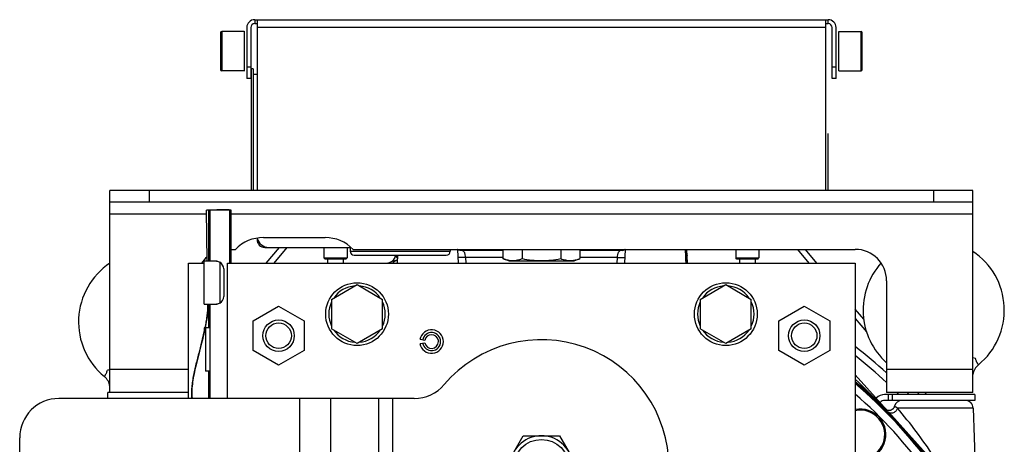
# Model space of a CAD drawing. Extents: x -849 to 1181, y 8 to 1248.
# Tile 7 of 35: x -849 to -598, y 755 to 863. Entities that reach past the tile are written whole.
import ezdxf

# ---------------------------------------------------------------- set-up
doc = ezdxf.new("R2010")
doc.units = 0
doc.header["$LTSCALE"] = 65.395
doc.layers.get('0').update_dxf_attribs({"linetype": 'CONTINUOUS'})

msp = doc.modelspace()

# ---------------------------------------------------------------- linework, layer by layer
at = {"color": 6, "linetype": 'CONTINUOUS'}
for p, q in [((-791.16, 861.04), (-791.16, 848.04)), ((-788.56, 863.04), (-788.56, 819.54)), ((-788.56, 863.04), (-643.56, 863.04)), ((-643.56, 819.54), (-643.56, 863.04)), ((-640.96, 848.04), (-640.96, 861.04)), ((-791.86, 860.04), (-797.56, 860.04)), ((-640.26, 860.04), (-634.56, 860.04)), ((-797.86, 855.04), (-797.86, 855.01)), ((-634.26, 855.04), (-634.26, 855.07)), ((-791.86, 850.04), (-797.56, 850.04)), ((-790.06, 850.54), (-790.06, 819.54)), ((-789.56, 850.54), (-790.06, 850.54)), ((-788.56, 849.04), (-789.56, 849.04)), ((-640.26, 850.04), (-634.56, 850.04)), ((-790.16, 848.04), (-791.16, 848.04)), ((-640.96, 848.04), (-641.96, 848.04)), ((-826.06, 768.04), (-826.06, 819.54)), ((-606.06, 819.54), (-826.06, 819.54)), ((-606.06, 768.04), (-606.06, 819.54)), ((-606.06, 816.54), (-826.06, 816.54)), ((-801.24, 801.54), (-801.46, 814.49)), ((-800.96, 814.54), (-800.96, 801.54)), ((-800.52, 814.55), (-800.6, 814.55)), ((-800.56, 814.54), (-800.56, 801.54)), ((-795.56, 814.54), (-800.56, 814.54)), ((-798.06, 814.58), (-798.12, 814.58)), ((-795.66, 814.55), (-795.66, 814.58)), ((-795.52, 814.55), (-795.6, 814.55)), ((-795.56, 814.54), (-795.56, 801.04)), ((-795.16, 801.04), (-795.16, 814.54)), ((-786.92, 807.54), (-771.2, 807.54)), ((-795.16, 804.54), (-794.06, 804.54)), ((-786.19, 801.04), (-782.84, 805.04)), ((-785.56, 805.04), (-764.59, 805.04)), ((-784.23, 801.04), (-780.88, 805.04)), ((-771.51, 805.04), (-771.51, 802.34)), ((-765.61, 805.04), (-765.61, 802.34)), ((-764.81, 805.04), (-764.81, 804.04)), ((-764.06, 804.54), (-636.06, 804.54)), ((-739.31, 804.54), (-739.31, 804.04)), ((-737.43, 804.54), (-737.25, 801.04)), ((-736.84, 804.32), (-725.88, 804.32)), ((-725.88, 804.54), (-725.88, 802.17)), ((-720.97, 804.54), (-720.97, 802.17)), ((-711.15, 804.54), (-711.15, 802.17)), ((-706.25, 804.54), (-706.25, 802.17)), ((-706.25, 804.32), (-695.29, 804.32)), ((-694.69, 804.54), (-694.87, 801.04)), ((-679.43, 804.54), (-679.25, 801.04)), ((-678.83, 801.04), (-678.96, 804.54)), ((-666.51, 804.54), (-666.51, 802.34)), ((-660.61, 804.54), (-660.61, 802.34)), ((-650.82, 804.54), (-647.89, 801.04)), ((-648.86, 804.54), (-645.93, 801.04)), ((-806.06, 766.54), (-806.06, 801.04)), ((-806.06, 801.04), (-802.06, 801.04)), ((-802.06, 790.54), (-802.06, 801.54)), ((-799.06, 801.54), (-802.06, 801.54)), ((-796.06, 766.54), (-796.06, 801.04)), ((-796.06, 801.04), (-636.06, 801.04)), ((-771.21, 802.04), (-771.51, 802.34)), ((-771.51, 802.34), (-771.51, 802.34)), ((-771.51, 802.34), (-765.61, 802.34)), ((-770.56, 802.04), (-770.56, 801.04)), ((-766.56, 802.04), (-766.56, 801.04)), ((-765.91, 802.04), (-765.61, 802.34)), ((-765.61, 802.34), (-765.61, 802.34)), ((-763.81, 803.04), (-740.31, 803.04)), ((-752.77, 803.04), (-752.87, 801.04)), ((-724.41, 801.64), (-725.88, 802.17)), ((-724.41, 801.64), (-707.71, 801.64)), ((-707.71, 801.64), (-706.25, 802.17)), ((-666.51, 802.34), (-666.51, 802.34)), ((-666.51, 802.34), (-660.61, 802.34)), ((-666.21, 802.04), (-666.51, 802.34)), ((-665.56, 802.04), (-665.56, 801.04)), ((-661.56, 802.04), (-661.56, 801.04)), ((-660.91, 802.04), (-660.61, 802.34)), ((-660.61, 802.34), (-660.61, 802.34)), ((-636.06, 801.04), (-636.06, 551.04)), ((-628.06, 796.54), (-628.06, 768.04)), ((-769.56, 791.79), (-763.06, 795.55)), ((-763.06, 795.55), (-756.56, 791.79)), ((-675.56, 791.79), (-669.06, 795.55)), ((-669.06, 795.55), (-662.56, 791.79)), ((-769.56, 791.79), (-769.56, 784.29)), ((-756.56, 784.29), (-756.56, 791.79)), ((-675.56, 791.79), (-675.56, 784.29)), ((-662.56, 784.29), (-662.56, 791.79)), ((-802.06, 790.54), (-799.06, 790.54)), ((-801.06, 790.49), (-801.06, 790.54)), ((-800.96, 790.54), (-800.96, 784.54)), ((-800.56, 790.54), (-800.56, 766.54)), ((-789.56, 786.29), (-783.06, 790.05)), ((-783.06, 790.05), (-776.56, 786.29)), ((-655.56, 786.29), (-649.06, 790.05)), ((-649.06, 790.05), (-642.56, 786.29)), ((-633.9, 786.71), (-636.06, 789.28)), ((-789.56, 778.79), (-789.56, 786.29)), ((-776.56, 786.29), (-776.56, 778.79)), ((-655.56, 778.79), (-655.56, 786.29)), ((-642.56, 786.29), (-642.56, 778.79)), ((-636.06, 786.95), (-633.18, 783.52)), ((-802.06, 784.54), (-802.06, 783.28)), ((-801.8, 784.54), (-802.06, 784.54)), ((-801.66, 784.54), (-801.66, 773.54)), ((-800.56, 784.54), (-801.66, 784.54)), ((-763.06, 780.53), (-769.56, 784.29)), ((-756.56, 784.29), (-763.06, 780.53)), ((-669.06, 780.53), (-675.56, 784.29)), ((-662.56, 784.29), (-669.06, 780.53)), ((-783.06, 775.03), (-789.56, 778.79)), ((-776.56, 778.79), (-783.06, 775.03)), ((-649.06, 775.03), (-655.56, 778.79)), ((-642.56, 778.79), (-649.06, 775.03)), ((-800.96, 773.54), (-800.96, 766.54)), ((-627.88, 763.52), (-636.06, 772.6)), ((-748.46, 766.54), (-839.06, 766.54)), ((-806.06, 768.04), (-826.06, 768.04)), ((-606.06, 768.04), (-628.06, 768.04)), ((-620.2, 768.04), (-619.78, 767.54)), ((-617.82, 767.54), (-618.24, 768.04)), ((-627.56, 763.16), (-617.18, 751.62)), ((-605.99, 764.11), (-605.07, 737.67)), ((-849.06, 726.54), (-849.06, 756.54)), ((-725.3, 749.04), (-720.68, 757.04)), ((-720.68, 757.04), (-711.44, 757.04)), ((-711.44, 757.04), (-706.82, 749.04))]:
    msp.add_line(p, q, dxfattribs=at)
at = {"color": 2, "linetype": 'CONTINUOUS'}
for p, q in [((-790.16, 861.04), (-790.16, 848.04)), ((-789.16, 863.04), (-789.16, 862.04)), ((-789.16, 863.04), (-788.56, 863.04)), ((-789.16, 862.04), (-788.56, 862.04)), ((-643.56, 863.04), (-642.96, 863.04)), ((-643.56, 862.04), (-642.96, 862.04)), ((-642.96, 862.04), (-642.96, 863.04)), ((-641.96, 848.04), (-641.96, 861.04)), ((-791.86, 860.12), (-791.86, 849.96)), ((-640.26, 850.04), (-640.26, 860.04)), ((-789.56, 850.54), (-789.56, 819.54)), ((-643.06, 834.04), (-643.06, 819.54)), ((-788.56, 807.4), (-788.56, 807.04)), ((-788.39, 807.04), (-788.56, 807.04)), ((-786.56, 805.04), (-786.56, 805.21)), ((-786.56, 805.04), (-785.56, 805.04)), ((-798.81, 801.54), (-799.06, 801.54)), ((-768.56, 802.04), (-771.21, 802.04)), ((-765.91, 802.04), (-768.56, 802.04)), ((-663.56, 802.04), (-666.21, 802.04)), ((-660.91, 802.04), (-663.56, 802.04)), ((-797.06, 799.54), (-797.06, 792.54)), ((-799.06, 790.54), (-798.81, 790.54)), ((-745.78, 781.34), (-747.01, 781.56)), ((-747.01, 780.52), (-745.78, 780.74)), ((-800.56, 773.54), (-801.66, 773.54))]:
    msp.add_line(p, q, dxfattribs=at)
at = {"color": 9, "linetype": 'CONTINUOUS'}
for p, q in [((-643.56, 861.04), (-788.56, 861.04)), ((-797.86, 859.74), (-797.86, 855.04)), ((-797.56, 860.04), (-797.56, 850.04)), ((-634.56, 850.04), (-634.56, 860.04)), ((-634.26, 855.07), (-634.26, 859.74)), ((-797.86, 855.01), (-797.86, 850.34)), ((-634.26, 850.34), (-634.26, 855.04)), ((-791.16, 851.04), (-790.16, 851.04)), ((-641.96, 851.04), (-640.96, 851.04)), ((-816.06, 819.54), (-816.06, 816.54)), ((-616.06, 816.54), (-616.06, 819.54)), ((-801.44, 813.54), (-826.06, 813.54)), ((-798.06, 814.56), (-798.06, 814.54)), ((-606.06, 813.54), (-795.16, 813.54)), ((-764.81, 804.04), (-739.31, 804.04)), ((-737.18, 804.4), (-737.18, 804.4)), ((-726.74, 804.54), (-726.72, 804.32)), ((-705.4, 804.32), (-705.38, 804.54)), ((-694.94, 804.4), (-694.94, 804.4)), ((-798.06, 801.27), (-798.06, 790.81)), ((-735.28, 801.04), (-735.37, 802.5)), ((-725.88, 802.5), (-735.37, 802.5)), ((-696.76, 802.5), (-706.25, 802.5)), ((-696.76, 802.5), (-696.84, 801.04)), ((-696.76, 802.5), (-696.84, 801.04)), ((-801.06, 790.49), (-801.06, 790.49)), ((-826.06, 774.04), (-806.06, 774.04)), ((-628.06, 774.04), (-606.06, 774.04)), ((-777.62, 731.54), (-777.62, 766.54)), ((-769.84, 766.54), (-769.84, 731.54)), ((-757.52, 731.54), (-757.52, 766.54)), ((-753.99, 766.54), (-753.99, 731.54)), ((-627.56, 766.04), (-627.56, 767.54)), ((-628.3, 763.78), (-628.49, 763.97)), ((-628.3, 763.78), (-628.49, 763.97)), ((-605.99, 764.11), (-625.32, 764.11))]:
    msp.add_line(p, q, dxfattribs=at)
at = {"color": 7, "linetype": 'CONTINUOUS'}
for p, q in [((-826.56, 766.54), (-826.56, 768.04)), ((-826.06, 768.04), (-826.56, 768.04)), ((-605.56, 767.54), (-628.56, 767.54)), ((-605.56, 766.04), (-628.56, 766.04)), ((-626.56, 766.04), (-626.56, 767.54)), ((-605.56, 767.54), (-605.56, 766.04))]:
    msp.add_line(p, q, dxfattribs=at)
at = {"color": 6, "linetype": 'CONTINUOUS'}
for points in [[(-737.18, 804.4), (-737.2, 804.4), (-737.27, 804.44), (-737.34, 804.48), (-737.41, 804.52), (-737.43, 804.54)], [(-736.84, 804.32), (-736.85, 804.32), (-736.89, 804.33), (-736.93, 804.33), (-736.98, 804.34), (-737.03, 804.35), (-737.09, 804.37), (-737.16, 804.39), (-737.18, 804.4)], [(-694.94, 804.4), (-694.96, 804.39), (-695.02, 804.37), (-695.09, 804.35), (-695.14, 804.34), (-695.19, 804.33), (-695.23, 804.33), (-695.27, 804.32), (-695.29, 804.32)], [(-694.69, 804.54), (-694.71, 804.53), (-694.77, 804.48), (-694.84, 804.44), (-694.92, 804.41), (-694.94, 804.4)], [(-752.84, 801.77), (-752.87, 801.76), (-752.88, 801.76)], [(-801.06, 790.49), (-801.06, 790.18), (-801.07, 789.8), (-801.08, 789.42), (-801.11, 789.03), (-801.14, 788.63), (-801.18, 788.22), (-801.23, 787.8), (-801.29, 787.37), (-801.36, 786.94), (-801.43, 786.49), (-801.51, 786.03), (-801.6, 785.55), (-801.69, 785.07), (-801.79, 784.57), (-801.9, 784.05), (-802.01, 783.52), (-802.13, 782.97), (-802.25, 782.41), (-802.39, 781.82), (-802.53, 781.22), (-802.69, 780.6), (-802.85, 779.95), (-803.02, 779.27), (-803.21, 778.58), (-803.4, 777.86), (-803.59, 777.14), (-803.77, 776.44), (-803.94, 775.77), (-804.1, 775.13), (-804.24, 774.52), (-804.38, 773.93), (-804.51, 773.36), (-804.62, 772.8), (-804.73, 772.25), (-804.82, 771.72), (-804.91, 771.2), (-804.98, 770.69), (-805.04, 770.19), (-805.1, 769.71), (-805.14, 769.24), (-805.17, 768.78), (-805.18, 768.33), (-805.19, 767.89), (-805.18, 767.46), (-805.17, 767.04), (-805.13, 766.63), (-805.12, 766.54)], [(-626.06, 764.57), (-626.07, 764.53), (-626.1, 764.44), (-626.13, 764.36), (-626.17, 764.28), (-626.21, 764.2), (-626.26, 764.13), (-626.31, 764.06), (-626.37, 763.99), (-626.43, 763.92), (-626.49, 763.86), (-626.55, 763.81), (-626.62, 763.75), (-626.7, 763.7), (-626.77, 763.66), (-626.85, 763.62), (-626.93, 763.58), (-627.01, 763.55), (-627.1, 763.52), (-627.18, 763.5), (-627.27, 763.49), (-627.36, 763.47), (-627.45, 763.47), (-627.53, 763.47), (-627.62, 763.47), (-627.71, 763.48), (-627.8, 763.5), (-627.88, 763.52), (-627.97, 763.54), (-628.05, 763.57), (-628.13, 763.6), (-628.21, 763.64), (-628.29, 763.69), (-628.36, 763.73), (-628.43, 763.79), (-628.5, 763.84), (-628.56, 763.9)], [(-627.85, 763.51), (-627.86, 763.51), (-627.89, 763.54), (-627.92, 763.56), (-627.94, 763.58), (-627.95, 763.59)]]:
    msp.add_lwpolyline(points, dxfattribs=at)
at = {"color": 2, "linetype": 'CONTINUOUS'}
for centre in [(-763.06, 788.04), (-669.06, 788.04)]:
    msp.add_circle(centre, 8, dxfattribs=at)
at = {"color": 6, "linetype": 'CONTINUOUS'}
for centre, radius in [((-783.06, 782.54), 4), ((-783.06, 782.54), 3.25), ((-649.06, 782.54), 4), ((-649.06, 782.54), 3.25), ((-716.06, 749.04), 7.06)]:
    msp.add_circle(centre, radius, dxfattribs=at)
for centre, radius, start, end in [((-789.16, 861.04), 2, 90, 180), ((-642.96, 861.04), 2, 0, 90), ((-797.56, 859.74), 0.3, 90, 180), ((-634.56, 859.74), 0.3, 0, 90), ((-797.56, 850.34), 0.3, 180, 270), ((-634.56, 850.34), 0.3, 270, 360), ((-795.02, 601.91), 212.69, 90.8335, 91.2048), ((-786.92, 797.54), 10, 90, 135.573), ((-785.56, 808.04), 3, 192.0524, 270), ((-771.2, 797.54), 10, 44.427, 90), ((-763.81, 804.04), 1, 180, 270), ((-740.31, 804.04), 1, 270, 360), ((-636.06, 796.54), 8, 0, 90), ((-616.06, 789.06), 18, 309.3708, 56.251), ((-816.06, 786.04), 18, 123.749, 230.6292), ((-796.06, 796.54), 8, 130.5533, 145.7656), ((-799.06, 799.54), 2, 0, 60), ((-716.06, 676.04), 131, 106.3259, 107.4065), ((-755.22, 803.15), 2, 287.1213, 356.9643), ((-680.32, 800.51), 1.5, 20.7339, 46.0311), ((-616.06, 789.06), 18, 138.1587, 228.1838), ((-799.06, 792.54), 2, 300, 360), ((-744.06, 781.04), 3, 190, 170), ((-744.06, 781.04), 2.31, 190, 170), ((-716.06, 749.04), 32.5, 220.3202, 139.6798), ((-716.06, 676.04), 131, 47.7953, 52.3601), ((-614.11, 723.93), 53.54, 80.6537, 81.3546), ((-818.75, 725.55), 48.84, 98.6116, 99.38), ((-602.1, 772.06), 4, 129.3787, 171.5031), ((-830.02, 769.03), 4, 8.4969, 50.6213), ((-716.06, 676.04), 124, 49.8207, 49.8223), ((-716.06, 676.04), 123.93, 23.052, 49.7935), ((-748.46, 776.54), 10, 270, 319.6798), ((-839.06, 756.54), 10, 90, 180), ((-624.13, 764.04), 2, 90, 164.6409), ((-716.06, 676.04), 131, 44.3071, 44.6129), ((-607.99, 764.04), 2, 2, 90), ((-634.74, 757.36), 6.5, 278.3738, 101.6931), ((-716.06, 749.04), 8, 330, 210)]:
    msp.add_arc(centre, radius, start, end, dxfattribs=at)
at = {"color": 2, "linetype": 'CONTINUOUS'}
for centre, radius, start, end in [((-789.16, 861.04), 1, 90.0001, 179.9999), ((-642.96, 861.04), 1, 0.0001, 89.9999), ((-786.56, 807.04), 2, 180, 270), ((-799.06, 799.52), 2.02, 84.0521, 89.9957), ((-763.06, 788.04), 7.2, 94.5291, 145.4709), ((-763.06, 788.04), 7.2, 34.5291, 85.4709), ((-669.06, 788.04), 7.2, 94.5291, 145.4709), ((-669.06, 788.04), 7.2, 34.5291, 85.4709), ((-763.06, 788.04), 7.2, 154.5291, 205.4709), ((-763.06, 788.04), 7.2, 334.5291, 25.4709), ((-669.06, 788.04), 7.2, 154.5291, 205.4709), ((-669.06, 788.04), 7.2, 334.5291, 25.4709), ((-799.06, 792.56), 2.02, 270.0043, 275.9479), ((-763.06, 788.04), 7.2, 214.5291, 265.4709), ((-763.06, 788.04), 7.2, 274.5291, 325.4709), ((-669.06, 788.04), 7.2, 214.5291, 265.4709), ((-669.06, 788.04), 7.2, 274.5291, 325.4709), ((-744.06, 781.04), 1.75, 10, 170), ((-744.06, 781.04), 1.75, 190, 360), ((-744.06, 781.04), 1.75, 0.0123, 9.9877), ((-716.06, 676.04), 124, 23.0447, 49.8207), ((-627.06, 764.45), 1.24, 222.0068, 229.4083)]:
    msp.add_arc(centre, radius, start, end, dxfattribs=at)
at = {"color": 9, "linetype": 'CONTINUOUS'}
for centre, radius, start, end in [((-736.84, 805.77), 1.45, 268.7387, 269.9989), ((-695.29, 805.77), 1.45, 270.001, 271.2346), ((-753.29, 803.14), 1.44, 286.3275, 288.3306), ((-716.06, 676.04), 129.17, 47.0584, 51.7318), ((-778.22, 620.14), 207.62, 43.8502, 46.7878), ((-716.06, 676.04), 123.65, 23.0766, 49.6824), ((-716.06, 676.04), 121.65, 23.0766, 48.8783), ((-716.06, 676.04), 129.17, 45.1022, 45.4181), ((-634.74, 757.36), 6.2, 276.5082, 102.2672), ((-625.71, 764.19), 0.276, 111.5537, 121.1645), ((-722.52, 681.22), 127.74, 33.5485, 40.4563)]:
    msp.add_arc(centre, radius, start, end, dxfattribs=at)
at = {"color": 7, "linetype": 'CONTINUOUS'}
for radius, end in [(3, 135.478), (1.5, 138.97)]:
    msp.add_arc((-628.56, 764.54), radius, 90, end, dxfattribs=at)
at = {"color": 6, "linetype": 'CONTINUOUS'}
for points, knots in [([(-800.96, 814.52), (-801.03, 814.51), (-801.12, 814.51), (-801.24, 814.5), (-801.31, 814.5), (-801.37, 814.5), (-801.41, 814.49), (-801.44, 814.49), (-801.45, 814.49), (-801.46, 814.49)], [0, 0, 0, 0, 0.41106, 0.578109, 0.718359, 0.831122, 0.915851, 0.972173, 1, 1, 1, 1]), ([(-801.46, 814.49), (-801.46, 814.49), (-801.46, 814.49), (-801.46, 814.49), (-801.46, 814.49)], [0, 0, 0, 0, 0.63558, 1, 1, 1, 1]), ([(-801.46, 814.49), (-801.46, 814.49), (-801.46, 814.48), (-801.46, 814.48), (-801.46, 814.48)], [0, 0, 0, 0, 0.317353, 1, 1, 1, 1]), ([(-800.6, 814.55), (-800.63, 814.55), (-800.68, 814.55), (-800.75, 814.55), (-800.82, 814.55), (-800.87, 814.54), (-800.91, 814.54), (-800.93, 814.54), (-800.95, 814.54), (-800.95, 814.54), (-800.96, 814.54), (-800.96, 814.54), (-800.96, 814.54)], [0, 0, 0, 0, 0.238251, 0.44446, 0.617539, 0.757509, 0.865003, 0.940664, 0.966761, 0.985178, 0.996134, 1, 1, 1, 1]), ([(-798.06, 814.56), (-798.5, 814.56), (-799.33, 814.56), (-800.15, 814.55), (-800.52, 814.55)], [0, 0, 0, 0, 0.541482, 1, 1, 1, 1]), ([(-795.66, 814.58), (-795.67, 814.59), (-795.69, 814.59), (-795.73, 814.59), (-795.79, 814.59), (-795.87, 814.59), (-795.97, 814.59), (-796.14, 814.6), (-796.39, 814.6), (-796.74, 814.6), (-797.15, 814.59), (-797.59, 814.59), (-797.9, 814.58), (-798.06, 814.58)], [0, 0, 0, 0, 0.007771, 0.024221, 0.049275, 0.082763, 0.124443, 0.174015, 0.295339, 0.443208, 0.613324, 0.800738, 1, 1, 1, 1]), ([(-795.6, 814.55), (-795.96, 814.55), (-796.78, 814.56), (-797.61, 814.56), (-798.06, 814.56)], [0, 0, 0, 0, 0.445354, 1, 1, 1, 1]), ([(-795.66, 814.58), (-795.66, 814.58), (-795.66, 814.58), (-795.66, 814.58), (-795.66, 814.58)], [0, 0, 0, 0, 0.363741, 1, 1, 1, 1]), ([(-795.66, 814.58), (-795.66, 814.58), (-795.66, 814.58), (-795.66, 814.58), (-795.66, 814.58)], [0, 0, 0, 0, 0.635481, 1, 1, 1, 1]), ([(-795.16, 814.54), (-795.16, 814.54), (-795.16, 814.54), (-795.17, 814.54), (-795.17, 814.54), (-795.19, 814.54), (-795.21, 814.54), (-795.25, 814.54), (-795.3, 814.55), (-795.36, 814.55), (-795.44, 814.55), (-795.49, 814.55), (-795.52, 814.55)], [0, 0, 0, 0, 0.003714, 0.014215, 0.031894, 0.057008, 0.130443, 0.236179, 0.375281, 0.548601, 0.75689, 1, 1, 1, 1]), ([(-725.88, 802.17), (-725.48, 802.03), (-724.67, 801.79), (-723.42, 801.65), (-722.17, 801.79), (-721.37, 802.03), (-720.97, 802.17)], [0, 0, 0, 0, 0.253208, 0.5, 0.746792, 1, 1, 1, 1]), ([(-720.97, 802.17), (-720.16, 802.02), (-718.53, 801.78), (-716.88, 801.69), (-716.06, 801.69)], [0, 0, 0, 0, 0.50004, 1, 1, 1, 1]), ([(-716.06, 801.69), (-715.24, 801.69), (-713.59, 801.78), (-711.96, 802.02), (-711.15, 802.17)], [0, 0, 0, 0, 0.49996, 1, 1, 1, 1]), ([(-711.15, 802.17), (-710.75, 802.03), (-709.95, 801.79), (-708.7, 801.65), (-707.45, 801.79), (-706.64, 802.03), (-706.25, 802.17)], [0, 0, 0, 0, 0.253208, 0.5, 0.746792, 1, 1, 1, 1])]:
    msp.add_open_spline(points, degree=3, knots=knots, dxfattribs=at)
at = {"color": 9, "linetype": 'CONTINUOUS'}
for points, knots in [([(-736.43, 804.29), (-736.55, 804.28), (-736.81, 804.28), (-737.06, 804.35), (-737.18, 804.4)], [0, 0, 0, 0, 0.486763, 1, 1, 1, 1]), ([(-736.43, 804.29), (-736.46, 804.29), (-736.59, 804.32), (-736.73, 804.32), (-736.84, 804.32)], [0, 0, 0, 0, 0.237615, 1, 1, 1, 1]), ([(-735.37, 802.5), (-735.39, 802.72), (-735.44, 803.05), (-735.55, 803.47), (-735.66, 803.73), (-735.8, 803.95), (-736.04, 804.17), (-736.27, 804.25), (-736.43, 804.29)], [0, 0, 0, 0, 0.304659, 0.442777, 0.568092, 0.681625, 0.78785, 1, 1, 1, 1]), ([(-695.7, 804.29), (-695.79, 804.27), (-695.96, 804.22), (-696.19, 804.08), (-696.37, 803.89), (-696.5, 803.66), (-696.59, 803.4), (-696.69, 803.01), (-696.73, 802.71), (-696.76, 802.5)], [0, 0, 0, 0, 0.124389, 0.238898, 0.350456, 0.465977, 0.589114, 0.720365, 1, 1, 1, 1]), ([(-695.7, 804.29), (-695.57, 804.28), (-695.32, 804.28), (-695.07, 804.35), (-694.94, 804.4)], [0, 0, 0, 0, 0.485566, 1, 1, 1, 1]), ([(-695.29, 804.32), (-695.32, 804.32), (-695.46, 804.32), (-695.6, 804.31), (-695.7, 804.29)], [0, 0, 0, 0, 0.262619, 1, 1, 1, 1]), ([(-752.88, 801.76), (-753.1, 801.69), (-753.42, 801.56), (-753.77, 801.28), (-753.92, 801.12), (-753.99, 801.04)], [0, 0, 0, 0, 0.510669, 0.755158, 1, 1, 1, 1]), ([(-753.2, 803.04), (-753.15, 802.94), (-753.01, 802.68), (-752.89, 802.42), (-752.81, 802.25)], [0, 0, 0, 0, 0.373699, 1, 1, 1, 1]), ([(-735.37, 802.5), (-735.57, 802.49), (-735.89, 802.47), (-736.3, 802.46), (-736.59, 802.46), (-736.85, 802.47), (-737.06, 802.48), (-737.21, 802.49), (-737.29, 802.51), (-737.32, 802.52)], [0, 0, 0, 0, 0.319394, 0.479626, 0.630031, 0.762674, 0.870859, 0.95032, 1, 1, 1, 1]), ([(-696.76, 802.5), (-696.55, 802.49), (-696.23, 802.47), (-695.82, 802.46), (-695.53, 802.46), (-695.27, 802.47), (-695.06, 802.48), (-694.91, 802.49), (-694.83, 802.51), (-694.8, 802.52)], [0, 0, 0, 0, 0.320685, 0.481181, 0.63154, 0.763875, 0.871604, 0.950616, 1, 1, 1, 1]), ([(-678.9, 803.08), (-678.9, 803.07), (-678.91, 803.07), (-678.91, 803.05), (-678.92, 803.03), (-678.94, 803), (-678.96, 802.97), (-678.99, 802.91), (-679.03, 802.82), (-679.09, 802.7), (-679.16, 802.57), (-679.24, 802.41), (-679.28, 802.31), (-679.31, 802.25)], [0, 0, 0, 0, 0.007009, 0.023511, 0.049279, 0.083831, 0.126737, 0.177542, 0.300424, 0.447941, 0.615998, 0.80101, 1, 1, 1, 1]), ([(-679.28, 801.62), (-679.23, 801.78), (-679.14, 802.06), (-679.02, 802.46), (-678.93, 802.79), (-678.9, 802.99), (-678.9, 803.08)], [0, 0, 0, 0, 0.317279, 0.597291, 0.826147, 1, 1, 1, 1]), ([(-679.26, 801.32), (-679.25, 801.29), (-679.23, 801.2), (-679.21, 801.11), (-679.19, 801.04)], [0, 0, 0, 0, 0.237531, 1, 1, 1, 1]), ([(-805.12, 766.54), (-805.18, 767.09), (-805.21, 768.17), (-805.1, 769.79), (-804.89, 771.38), (-804.5, 773.47), (-803.88, 776.05), (-803.19, 778.59), (-802.68, 780.59), (-802.33, 782.05), (-802, 783.51), (-801.7, 784.97), (-801.43, 786.42), (-801.22, 787.83), (-801.08, 789.18), (-801.05, 790.07), (-801.06, 790.49)], [0, 0, 0, 0, 0.067441, 0.133529, 0.198973, 0.264344, 0.395817, 0.525199, 0.58787, 0.649459, 0.710691, 0.771955, 0.832732, 0.891517, 0.947478, 1, 1, 1, 1]), ([(-801.06, 790.49), (-801.06, 790.49), (-801.05, 790.5), (-801.01, 790.5), (-800.98, 790.5), (-800.96, 790.5)], [0, 0, 0, 0, 0.102544, 0.300361, 1, 1, 1, 1]), ([(-801.06, 790.49), (-801.06, 790.49), (-801.06, 790.49), (-801.06, 790.49), (-801.06, 790.49)], [0, 0, 0, 0, 0.370313, 1, 1, 1, 1]), ([(-604.64, 775.15), (-604.64, 775.15), (-604.65, 775.15), (-604.65, 775.16), (-604.65, 775.16), (-604.66, 775.17), (-604.67, 775.19), (-604.69, 775.21), (-604.72, 775.25), (-604.75, 775.31), (-604.8, 775.37), (-604.85, 775.45), (-604.91, 775.55), (-604.97, 775.65), (-605.07, 775.82), (-605.18, 776.06), (-605.31, 776.39), (-605.38, 776.64), (-605.41, 776.77)], [0, 0, 0, 0, 0.001044, 0.004174, 0.009389, 0.016683, 0.02605, 0.037483, 0.066508, 0.103662, 0.148829, 0.201873, 0.262641, 0.330959, 0.406635, 0.579139, 0.777973, 1, 1, 1, 1]), ([(-827.48, 772.12), (-827.48, 772.13), (-827.48, 772.13), (-827.47, 772.13), (-827.47, 772.14), (-827.46, 772.15), (-827.45, 772.16), (-827.43, 772.19), (-827.4, 772.23), (-827.37, 772.28), (-827.32, 772.35), (-827.27, 772.43), (-827.19, 772.56), (-827.07, 772.76), (-826.94, 773.04), (-826.81, 773.37), (-826.74, 773.61), (-826.71, 773.74)], [0, 0, 0, 0, 0.001044, 0.004175, 0.009389, 0.016683, 0.026051, 0.037484, 0.066508, 0.103663, 0.148831, 0.201876, 0.262644, 0.406626, 0.579132, 0.777969, 1, 1, 1, 1]), ([(-625.32, 764.11), (-625.37, 763.86), (-625.54, 763.49), (-625.93, 763.09), (-626.33, 762.86), (-626.76, 762.75), (-627.17, 762.77), (-627.52, 762.9), (-627.7, 763.03), (-627.77, 763.11)], [0, 0, 0, 0, 0.234354, 0.37428, 0.519508, 0.660158, 0.78859, 0.901708, 1, 1, 1, 1]), ([(-625.32, 764.11), (-625.38, 764.15), (-625.49, 764.22), (-625.64, 764.31), (-625.76, 764.39), (-625.87, 764.46), (-625.94, 764.5), (-625.98, 764.53), (-626.01, 764.54), (-626.03, 764.55), (-626.05, 764.56), (-626.05, 764.56), (-626.06, 764.57), (-626.06, 764.57)], [0, 0, 0, 0, 0.238917, 0.443723, 0.615368, 0.754734, 0.862422, 0.904546, 0.938941, 0.965667, 0.984749, 0.996192, 1, 1, 1, 1])]:
    msp.add_open_spline(points, degree=3, knots=knots, dxfattribs=at)
at = {"color": 2, "linetype": 'CONTINUOUS'}
for points, knots in [([(-798.85, 801.53), (-798.71, 801.51), (-798.44, 801.46), (-798.18, 801.34), (-798.06, 801.27)], [0, 0, 0, 0, 0.497621, 1, 1, 1, 1]), ([(-798.06, 790.81), (-798.18, 790.74), (-798.44, 790.62), (-798.71, 790.57), (-798.85, 790.55)], [0, 0, 0, 0, 0.502379, 1, 1, 1, 1]), ([(-800.56, 784.56), (-800.59, 784.56), (-800.65, 784.56), (-800.73, 784.56), (-800.8, 784.55), (-800.85, 784.55), (-800.9, 784.55), (-800.93, 784.55), (-800.95, 784.54), (-800.96, 784.54), (-800.96, 784.54), (-800.96, 784.54)], [0, 0, 0, 0, 0.228487, 0.428956, 0.600154, 0.741329, 0.852113, 0.932312, 0.981398, 0.994292, 1, 1, 1, 1]), ([(-628.33, 763.72), (-628.34, 763.71), (-628.34, 763.7), (-628.35, 763.69), (-628.34, 763.69)], [0, 0, 0, 0, 0.698245, 1, 1, 1, 1]), ([(-628.3, 763.78), (-628.31, 763.77), (-628.32, 763.75), (-628.33, 763.73), (-628.33, 763.72)], [0, 0, 0, 0, 0.299799, 1, 1, 1, 1]), ([(-627.98, 763.62), (-628.01, 763.65), (-628.06, 763.71), (-628.15, 763.77), (-628.23, 763.8), (-628.28, 763.79), (-628.3, 763.78)], [0, 0, 0, 0, 0.328491, 0.596517, 0.810765, 1, 1, 1, 1])]:
    msp.add_open_spline(points, degree=3, knots=knots, dxfattribs=at)

doc.saveas('drawing.dxf')
